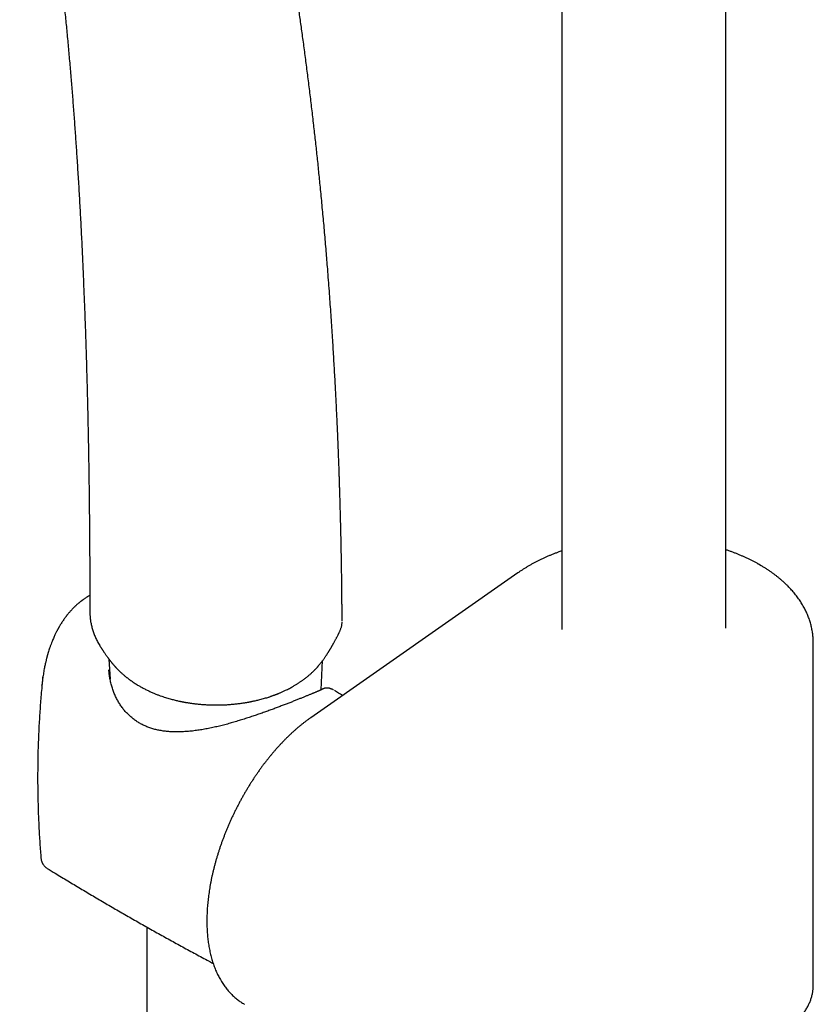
# Model space of a CAD drawing. Header units: millimetres. Extents: x 8 to 617, y 12 to 1443.
# Tile 3 of 11: x 500 to 586, y 350 to 457. Entities that reach past the tile are written whole.
import ezdxf

# ---------------------------------------------------------------- set-up
doc = ezdxf.new("R2010")
doc.units = ezdxf.units.MM

msp = doc.modelspace()

# ---------------------------------------------------------------- linework, layer by layer
at = {"color": 7, "linetype": 'Continuous', "lineweight": 30}
for p, q in [((558.9, 624.64), (558.9, 390.38)), ((576.7, 390.5), (576.7, 620.95)), ((580.24, 397.47), (580.25, 397.47)), ((580.53, 397.3), (580.25, 397.47)), ((580.53, 397.3), (580.54, 397.3)), ((554.12, 396.53), (531.62, 380.79)), ((507.64, 392.16), (507.64, 392.16)), ((535.02, 391.29), (535.02, 391.3)), ((534.68, 389.96), (534.67, 389.96)), ((508.83, 388.42), (508.83, 388.43)), ((586.19, 351.79), (586.19, 388.92)), ((509.7, 387.14), (509.82, 384.97)), ((532.74, 383.82), (532.91, 386.99)), ((502.51, 385.02), (502.53, 385.18)), ((502.53, 385.18), (502.53, 385.22)), ((509.7, 385.98), (509.7, 385.97)), ((502.43, 384.32), (502.43, 384.35)), ((534.19, 383.73), (534.19, 383.74)), ((513.81, 358.05), (513.81, 345.28))]:
    msp.add_line(p, q, dxfattribs=at)
for points, knots in [([(535.02, 391.3), (535.02, 391.47), (535.02, 391.83), (535.02, 392.37), (535.01, 392.9), (535.01, 393.4), (535, 393.88), (535, 394.33), (534.99, 394.76), (534.99, 395.17), (534.98, 395.54), (534.98, 395.9), (534.98, 396.22), (534.97, 396.51), (534.97, 396.78), (534.96, 397.02), (534.96, 397.22), (534.96, 397.4), (534.96, 397.55), (534.95, 397.68), (534.95, 397.79), (534.95, 397.87), (534.95, 397.94), (534.95, 397.98), (534.95, 398.02), (534.95, 398.07), (534.95, 398.12), (534.95, 398.17), (534.94, 398.22), (534.94, 398.31), (534.94, 398.42), (534.94, 398.58), (534.93, 398.75), (534.93, 398.95), (534.93, 399.17), (534.92, 399.39), (534.92, 399.62), (534.9, 400.44), (534.87, 401.79), (534.82, 403.66), (534.78, 405.03), (534.75, 405.97), (534.74, 406.5), (534.72, 407.04), (534.7, 407.6), (534.68, 408.17), (534.66, 408.77), (534.63, 409.4), (534.61, 410.07), (534.58, 410.78), (534.55, 411.52), (534.51, 412.27), (534.48, 413.07), (534.44, 413.91), (534.4, 414.79), (534.35, 415.69), (534.3, 416.62), (534.25, 417.57), (534.2, 418.54), (534.14, 419.52), (534.08, 420.52), (534.02, 421.56), (533.95, 422.62), (533.88, 423.72), (533.8, 424.84), (533.72, 425.98), (533.64, 427.14), (533.55, 428.33), (533.46, 429.45), (533.38, 430.5), (533.3, 431.48), (533.21, 432.47), (533.12, 433.48), (533.01, 434.81), (532.85, 436.46), (532.67, 438.34), (532.49, 440.13), (532.32, 441.83), (532.13, 443.5), (531.94, 445.2), (531.74, 446.93), (531.53, 448.67), (531.32, 450.39), (531.1, 452.08), (530.88, 453.75), (530.66, 455.37), (530.43, 456.93), (530.22, 458.44), (529.99, 459.93), (529.77, 461.4), (529.54, 462.85), (529.31, 464.27), (529.08, 465.68), (528.85, 467.07), (528.61, 468.43), (528.4, 469.62), (528.22, 470.65), (528.06, 471.51), (527.91, 472.36), (527.75, 473.18), (527.6, 473.99), (527.45, 474.77), (527.3, 475.52), (527.16, 476.25), (527.02, 476.95), (526.88, 477.64), (526.75, 478.3), (526.62, 478.94), (526.49, 479.56), (526.37, 480.16), (526.24, 480.74), (526.12, 481.3), (526.01, 481.85), (525.89, 482.37), (525.8, 482.82), (525.71, 483.2), (525.65, 483.5), (525.58, 483.8), (525.52, 484.08), (525.46, 484.35), (525.4, 484.6), (525.35, 484.83), (525.3, 485.04), (525.27, 485.2), (525.24, 485.32), (525.22, 485.4), (525.2, 485.48), (525.19, 485.56), (525.17, 485.63), (525.16, 485.7), (525.14, 485.75), (525.14, 485.78), (525.13, 485.8), (525.13, 485.82), (525.12, 485.84), (525.12, 485.87), (525.1, 485.93), (525.09, 486), (525.06, 486.1), (525.03, 486.23), (525, 486.37), (524.97, 486.53), (524.92, 486.71), (524.88, 486.91), (524.83, 487.12), (524.77, 487.36), (524.71, 487.62), (524.65, 487.89), (524.58, 488.18), (524.51, 488.49), (524.43, 488.82), (524.35, 489.17), (524.26, 489.53), (524.16, 489.92), (524.07, 490.33), (523.96, 490.76), (523.85, 491.22), (523.73, 491.71), (523.6, 492.21), (523.47, 492.73), (523.34, 493.26), (523.24, 493.66), (523.18, 493.87), (523.17, 493.91)], [0, 0, 0, 0, 0.004719, 0.009877, 0.014704, 0.019294, 0.023647, 0.027762, 0.031709, 0.035409, 0.038863, 0.042071, 0.045032, 0.047701, 0.050132, 0.052325, 0.05428, 0.055851, 0.057225, 0.058403, 0.059384, 0.060168, 0.060721, 0.061109, 0.061473, 0.061872, 0.062308, 0.06278, 0.063288, 0.063832, 0.065089, 0.066505, 0.068079, 0.069941, 0.071975, 0.074048, 0.076122, 0.078196, 0.096733, 0.113308, 0.129906, 0.134653, 0.139493, 0.144498, 0.149669, 0.155006, 0.160508, 0.166175, 0.172601, 0.179227, 0.186054, 0.193081, 0.200309, 0.208304, 0.21653, 0.224989, 0.23368, 0.242603, 0.251593, 0.260807, 0.270245, 0.279907, 0.289997, 0.300321, 0.310878, 0.321669, 0.332693, 0.343951, 0.355442, 0.364614, 0.37393, 0.383389, 0.392992, 0.40269, 0.421608, 0.440325, 0.456867, 0.473249, 0.48947, 0.50553, 0.522692, 0.539667, 0.556453, 0.573051, 0.58946, 0.60568, 0.6208, 0.635753, 0.650537, 0.665153, 0.679601, 0.69388, 0.707991, 0.721934, 0.735708, 0.749314, 0.758132, 0.766877, 0.77551, 0.783947, 0.792184, 0.800222, 0.807843, 0.815276, 0.822521, 0.829578, 0.836446, 0.843009, 0.849391, 0.855591, 0.86161, 0.867447, 0.873104, 0.878579, 0.883873, 0.887108, 0.890271, 0.893363, 0.896383, 0.899304, 0.901798, 0.90415, 0.906361, 0.908429, 0.909312, 0.910166, 0.910991, 0.911788, 0.912556, 0.913285, 0.913845, 0.914127, 0.914294, 0.914457, 0.914709, 0.915049, 0.915478, 0.916331, 0.917403, 0.918694, 0.920161, 0.921836, 0.923719, 0.92581, 0.928108, 0.930614, 0.933327, 0.936187, 0.939247, 0.942506, 0.945964, 0.949621, 0.953478, 0.957533, 0.961788, 0.966459, 0.971349, 0.976456, 0.981783, 0.987327, 0.99309, 0.998795, 1, 1, 1, 1]), ([(500.01, 490.08), (500.03, 490.01), (500.07, 489.81), (500.13, 489.51), (500.2, 489.16), (500.27, 488.84), (500.33, 488.53), (500.39, 488.23), (500.45, 487.94), (500.51, 487.65), (500.57, 487.32), (500.65, 486.95), (500.73, 486.53), (500.82, 486.07), (500.91, 485.57), (501.02, 485.03), (501.12, 484.47), (501.23, 483.88), (501.34, 483.28), (501.45, 482.66), (501.56, 482.03), (501.68, 481.4), (501.79, 480.74), (501.9, 480.07), (502.02, 479.36), (502.15, 478.61), (502.28, 477.83), (502.4, 477.02), (502.53, 476.2), (502.67, 475.34), (502.8, 474.48), (502.93, 473.62), (503.05, 472.75), (503.18, 471.86), (503.31, 470.94), (503.44, 470.01), (503.57, 469.05), (503.69, 468.07), (503.82, 467.07), (503.95, 466.05), (504.08, 465.01), (504.2, 463.96), (504.33, 462.9), (504.45, 461.82), (504.59, 460.54), (504.75, 459.05), (504.93, 457.36), (505.1, 455.63), (505.26, 453.89), (505.42, 452.12), (505.57, 450.37), (505.71, 448.62), (505.85, 446.89), (505.98, 445.13), (506.1, 443.36), (506.23, 441.49), (506.35, 439.53), (506.48, 437.47), (506.59, 435.39), (506.7, 433.28), (506.81, 431.14), (506.9, 428.98), (506.99, 426.79), (507.08, 424.57), (507.16, 422.33), (507.23, 420.07), (507.3, 417.77), (507.36, 415.45), (507.41, 413.11), (507.46, 410.74), (507.5, 408.34), (507.54, 405.88), (507.57, 403.36), (507.59, 400.77), (507.61, 398.15), (507.63, 395.5), (507.63, 393.51), (507.64, 392.39), (507.64, 392.16)], [0, 0, 0, 0, 0.002535, 0.006531, 0.010356, 0.014009, 0.01749, 0.0208, 0.023952, 0.027146, 0.030445, 0.034925, 0.039587, 0.044431, 0.050154, 0.056113, 0.062306, 0.068733, 0.075395, 0.082291, 0.089009, 0.095935, 0.103071, 0.110415, 0.117968, 0.126208, 0.134683, 0.143393, 0.152339, 0.161521, 0.170938, 0.180034, 0.189339, 0.198854, 0.208579, 0.218514, 0.228659, 0.239015, 0.249581, 0.260357, 0.271344, 0.282339, 0.293529, 0.304827, 0.316209, 0.333634, 0.351253, 0.369068, 0.387078, 0.405283, 0.423682, 0.441207, 0.458906, 0.476776, 0.494819, 0.513033, 0.533563, 0.554307, 0.575262, 0.596429, 0.617807, 0.639394, 0.661191, 0.683195, 0.705407, 0.727824, 0.750447, 0.773272, 0.7963, 0.819527, 0.842954, 0.866578, 0.891537, 0.916708, 0.942089, 0.967677, 0.993471, 1, 1, 1, 1]), ([(580.24, 397.47), (580.23, 397.47), (580.14, 397.53), (579.94, 397.64), (579.65, 397.79), (579.36, 397.94), (579.07, 398.08), (578.76, 398.22), (578.46, 398.35), (578.15, 398.49), (577.84, 398.61), (577.52, 398.74), (577.2, 398.85), (576.92, 398.95), (576.76, 399.01), (576.7, 399.02)], [0, 0, 0, 0, 0.005143, 0.091657, 0.178149, 0.264628, 0.351088, 0.437524, 0.52393, 0.610302, 0.696637, 0.782933, 0.869188, 0.955399, 1, 1, 1, 1]), ([(558.9, 398.91), (558.82, 398.88), (558.63, 398.82), (558.33, 398.71), (558.01, 398.58), (557.69, 398.46), (557.38, 398.32), (557.07, 398.19), (556.77, 398.05), (556.46, 397.9), (556.17, 397.75), (555.88, 397.6), (555.59, 397.45), (555.31, 397.29), (555.03, 397.12), (554.76, 396.95), (554.5, 396.78), (554.28, 396.64), (554.16, 396.56), (554.12, 396.53)], [0, 0, 0, 0, 0.046023, 0.107614, 0.169241, 0.230902, 0.292599, 0.354329, 0.416091, 0.477885, 0.539708, 0.601558, 0.663431, 0.725323, 0.78723, 0.849147, 0.911066, 0.97298, 1, 1, 1, 1]), ([(586.19, 388.92), (586.19, 388.92), (586.19, 389.01), (586.19, 389.18), (586.18, 389.42), (586.16, 389.66), (586.13, 389.89), (586.09, 390.13), (586.05, 390.37), (586, 390.61), (585.95, 390.84), (585.88, 391.08), (585.81, 391.31), (585.73, 391.55), (585.64, 391.78), (585.55, 392.01), (585.45, 392.24), (585.34, 392.47), (585.22, 392.69), (585.09, 392.92), (584.96, 393.14), (584.82, 393.37), (584.68, 393.59), (584.52, 393.81), (584.36, 394.02), (584.19, 394.24), (584.02, 394.45), (583.83, 394.66), (583.64, 394.86), (583.45, 395.07), (583.24, 395.27), (583.03, 395.47), (582.81, 395.66), (582.59, 395.86), (582.36, 396.04), (582.13, 396.23), (581.88, 396.41), (581.64, 396.59), (581.38, 396.77), (581.12, 396.94), (580.86, 397.11), (580.66, 397.23), (580.55, 397.29), (580.54, 397.3)], [0, 0, 0, 0, 0.002218, 0.026467, 0.050712, 0.074961, 0.099224, 0.12351, 0.147829, 0.172192, 0.196608, 0.221084, 0.245629, 0.270251, 0.294956, 0.319751, 0.34464, 0.369629, 0.39472, 0.419916, 0.445218, 0.470627, 0.496142, 0.521762, 0.547484, 0.573304, 0.59922, 0.625225, 0.651315, 0.677484, 0.703727, 0.730036, 0.756405, 0.782827, 0.809298, 0.835809, 0.862356, 0.888932, 0.915533, 0.942152, 0.968787, 0.995432, 1, 1, 1, 1]), ([(507.63, 394.07), (507.61, 394.06), (507.53, 394.01), (507.39, 393.93), (507.24, 393.83), (507.1, 393.75), (507, 393.67), (506.91, 393.61), (506.85, 393.57), (506.79, 393.53), (506.75, 393.49), (506.7, 393.46), (506.65, 393.42), (506.58, 393.36), (506.51, 393.31), (506.43, 393.24), (506.35, 393.18), (506.27, 393.11), (506.18, 393.03), (506.1, 392.96), (506.03, 392.89), (505.97, 392.83), (505.93, 392.79), (505.88, 392.75), (505.83, 392.7), (505.77, 392.63), (505.7, 392.56), (505.62, 392.48), (505.54, 392.39), (505.45, 392.29), (505.36, 392.18), (505.28, 392.08), (505.21, 391.99), (505.14, 391.92), (505.09, 391.85), (505.04, 391.78), (504.98, 391.7), (504.91, 391.61), (504.83, 391.5), (504.73, 391.36), (504.63, 391.2), (504.52, 391.04), (504.43, 390.89), (504.36, 390.78), (504.31, 390.68), (504.26, 390.6), (504.22, 390.52), (504.18, 390.46), (504.15, 390.41), (504.12, 390.35), (504.09, 390.28), (504.04, 390.19), (503.98, 390.07), (503.91, 389.94), (503.83, 389.78), (503.75, 389.6), (503.66, 389.4), (503.57, 389.18), (503.47, 388.92), (503.36, 388.64), (503.26, 388.36), (503.18, 388.11), (503.12, 387.92), (503.08, 387.78), (503.05, 387.69), (503.03, 387.61), (503.01, 387.54), (503, 387.5), (502.99, 387.46), (502.98, 387.43), (502.97, 387.4), (502.96, 387.35), (502.94, 387.28), (502.91, 387.18), (502.88, 387.05), (502.85, 386.9), (502.81, 386.73), (502.76, 386.54), (502.72, 386.32), (502.67, 386.08), (502.62, 385.81), (502.58, 385.52), (502.55, 385.32), (502.53, 385.22)], [0, 0, 0, 0, 0.008232, 0.028618, 0.046963, 0.063241, 0.07727, 0.086666, 0.094635, 0.101186, 0.106479, 0.111435, 0.118411, 0.127345, 0.137018, 0.146952, 0.157147, 0.167604, 0.17941, 0.19081, 0.200546, 0.208598, 0.214966, 0.219841, 0.226686, 0.235628, 0.246483, 0.257322, 0.267631, 0.282761, 0.296582, 0.309096, 0.320081, 0.329904, 0.338559, 0.346185, 0.354976, 0.36568, 0.378183, 0.396209, 0.414659, 0.433498, 0.451725, 0.462386, 0.4726, 0.48235, 0.490848, 0.497673, 0.502824, 0.506848, 0.515338, 0.525486, 0.537293, 0.551791, 0.568201, 0.586521, 0.606747, 0.628938, 0.654611, 0.682463, 0.712512, 0.733552, 0.755556, 0.764466, 0.773485, 0.781351, 0.787461, 0.791689, 0.79433, 0.797013, 0.800547, 0.804933, 0.810171, 0.820125, 0.832187, 0.846361, 0.862201, 0.880058, 0.899939, 0.921857, 0.945826, 0.971866, 1, 1, 1, 1]), ([(507.64, 392.16), (507.64, 392.16), (507.64, 392.12), (507.64, 392.08), (507.64, 392.04)], [0, 0, 0, 0, 0.064531, 1, 1, 1, 1]), ([(507.64, 392), (507.64, 391.98), (507.64, 391.89), (507.65, 391.73), (507.67, 391.53), (507.7, 391.32), (507.73, 391.11), (507.78, 390.9), (507.83, 390.69), (507.88, 390.47), (507.95, 390.26), (508.02, 390.05), (508.1, 389.83), (508.19, 389.61), (508.29, 389.4), (508.39, 389.18), (508.51, 388.96), (508.63, 388.74), (508.74, 388.56), (508.8, 388.46), (508.83, 388.43)], [0, 0, 0, 0, 0.015623, 0.0709, 0.126258, 0.181715, 0.237183, 0.293516, 0.350833, 0.409032, 0.467987, 0.52748, 0.587651, 0.649153, 0.711366, 0.77437, 0.83824, 0.903049, 0.968872, 1, 1, 1, 1]), ([(534.68, 389.96), (534.69, 389.99), (534.73, 390.05), (534.78, 390.17), (534.83, 390.3), (534.88, 390.44), (534.92, 390.57), (534.96, 390.71), (534.99, 390.85), (535.01, 390.99), (535.02, 391.1), (535.02, 391.16), (535.02, 391.17)], [0, 0, 0, 0, 0.067476, 0.185947, 0.299989, 0.422107, 0.527198, 0.638157, 0.750332, 0.861378, 0.971545, 1, 1, 1, 1]), ([(513.04, 384.21), (513.16, 384.14), (513.4, 384), (513.76, 383.82), (514.12, 383.65), (514.47, 383.49), (514.8, 383.35), (515.12, 383.23), (515.42, 383.13), (515.7, 383.03), (515.96, 382.95), (516.21, 382.88), (516.45, 382.81), (516.68, 382.75), (516.9, 382.69), (517.1, 382.64), (517.27, 382.6), (517.42, 382.57), (517.53, 382.55), (517.62, 382.53), (517.69, 382.52), (517.75, 382.51), (517.8, 382.5), (517.85, 382.49), (517.89, 382.48), (517.95, 382.47), (518.03, 382.45), (518.13, 382.44), (518.24, 382.42), (518.37, 382.4), (518.51, 382.38), (518.68, 382.35), (518.85, 382.33), (519.13, 382.29), (519.51, 382.25), (519.97, 382.22), (520.41, 382.19), (520.82, 382.17), (521.21, 382.17), (521.57, 382.17), (521.93, 382.18), (522.31, 382.19), (522.64, 382.21), (522.9, 382.23), (523.11, 382.25), (523.32, 382.27), (523.53, 382.29), (523.74, 382.31), (523.96, 382.34), (524.17, 382.37), (524.36, 382.4), (524.53, 382.43), (524.67, 382.45), (524.79, 382.47), (524.89, 382.49), (524.97, 382.5), (525.02, 382.51), (525.07, 382.52), (525.12, 382.53), (525.19, 382.55), (525.27, 382.57), (525.37, 382.59), (525.51, 382.62), (525.68, 382.65), (525.88, 382.7), (526.11, 382.76), (526.35, 382.82), (526.6, 382.89), (526.83, 382.96), (527.02, 383.02), (527.17, 383.07), (527.29, 383.11), (527.39, 383.15), (527.49, 383.18), (527.58, 383.22), (527.66, 383.25), (527.73, 383.27), (527.78, 383.29), (527.81, 383.3), (527.85, 383.32), (527.9, 383.34), (527.97, 383.36), (528.05, 383.39), (528.14, 383.43), (528.25, 383.48), (528.37, 383.53), (528.51, 383.59), (528.66, 383.66), (528.81, 383.73), (529, 383.82), (529.19, 383.92), (529.4, 384.02), (529.59, 384.13), (529.75, 384.22), (529.9, 384.31), (530.03, 384.39), (530.15, 384.46), (530.26, 384.53), (530.36, 384.6), (530.46, 384.67), (530.58, 384.74), (530.7, 384.83), (530.84, 384.93), (530.98, 385.04), (531.12, 385.14), (531.25, 385.25), (531.37, 385.35), (531.48, 385.45), (531.59, 385.54), (531.7, 385.64), (531.8, 385.73), (531.9, 385.83), (532, 385.93), (532.08, 386.01), (532.14, 386.08), (532.2, 386.14), (532.27, 386.21), (532.33, 386.28), (532.38, 386.34), (532.43, 386.39), (532.5, 386.47), (532.59, 386.59), (532.71, 386.74), (532.83, 386.89), (532.94, 387.03), (533.03, 387.16), (533.11, 387.27), (533.19, 387.38), (533.26, 387.49), (533.32, 387.57), (533.37, 387.64), (533.42, 387.72), (533.47, 387.81), (533.52, 387.89), (533.56, 387.95), (533.6, 388), (533.63, 388.06), (533.66, 388.11), (533.69, 388.16), (533.71, 388.2), (533.74, 388.24), (533.78, 388.3), (533.82, 388.38), (533.86, 388.45), (533.9, 388.52), (533.94, 388.59), (533.98, 388.66), (534.02, 388.73), (534.06, 388.81), (534.11, 388.89), (534.16, 388.98), (534.21, 389.08), (534.26, 389.17), (534.31, 389.27), (534.37, 389.38), (534.44, 389.5), (534.51, 389.64), (534.57, 389.75), (534.61, 389.83), (534.63, 389.87), (534.65, 389.91), (534.67, 389.94), (534.67, 389.96), (534.68, 389.96)], [0, 0, 0, 0, 0.018773, 0.036654, 0.053642, 0.069738, 0.084945, 0.099264, 0.111953, 0.123852, 0.134963, 0.145287, 0.154826, 0.164717, 0.1736, 0.181479, 0.188356, 0.194232, 0.198366, 0.201806, 0.204555, 0.207017, 0.208976, 0.210524, 0.212029, 0.214299, 0.217363, 0.22122, 0.225451, 0.230347, 0.235906, 0.242128, 0.24897, 0.255879, 0.273854, 0.29106, 0.307501, 0.323181, 0.33672, 0.349717, 0.36308, 0.377075, 0.391701, 0.399115, 0.406681, 0.414399, 0.422269, 0.430291, 0.438464, 0.446737, 0.454329, 0.460667, 0.466153, 0.470786, 0.474566, 0.477495, 0.479573, 0.48076, 0.48262, 0.485349, 0.488909, 0.492922, 0.497292, 0.50467, 0.512883, 0.52193, 0.531811, 0.542214, 0.551944, 0.560886, 0.566063, 0.570933, 0.575497, 0.579755, 0.583706, 0.58728, 0.590111, 0.592146, 0.593456, 0.594943, 0.597102, 0.599932, 0.603432, 0.607603, 0.612445, 0.617959, 0.624143, 0.630999, 0.638447, 0.645754, 0.656592, 0.666644, 0.675908, 0.684158, 0.691663, 0.698424, 0.704451, 0.710116, 0.715504, 0.720831, 0.72678, 0.733456, 0.740961, 0.749157, 0.757252, 0.764662, 0.771505, 0.778377, 0.785247, 0.791093, 0.797136, 0.803995, 0.810593, 0.815756, 0.8189, 0.822715, 0.82719, 0.83143, 0.834871, 0.837633, 0.840702, 0.848439, 0.856308, 0.864286, 0.872402, 0.877599, 0.883049, 0.888723, 0.89381, 0.897637, 0.900324, 0.904079, 0.908355, 0.911884, 0.914563, 0.91647, 0.918931, 0.92152, 0.923472, 0.924899, 0.926585, 0.929454, 0.932733, 0.936172, 0.93914, 0.941612, 0.944552, 0.947922, 0.950726, 0.954124, 0.958577, 0.96233, 0.965731, 0.970286, 0.975002, 0.979568, 0.986316, 0.992693, 0.994307, 0.996006, 0.997793, 0.999913, 1, 1, 1, 1]), ([(508.83, 388.42), (508.83, 388.41), (508.85, 388.39), (508.88, 388.35), (508.91, 388.29), (508.95, 388.22), (509, 388.15), (509.05, 388.07), (509.1, 388), (509.16, 387.9), (509.24, 387.79), (509.33, 387.67), (509.41, 387.55), (509.5, 387.42), (509.58, 387.31), (509.64, 387.23), (509.68, 387.18), (509.71, 387.14), (509.74, 387.1), (509.77, 387.06), (509.81, 387.01), (509.84, 386.96), (509.88, 386.92), (509.91, 386.88), (509.94, 386.84), (509.98, 386.8), (510.01, 386.75), (510.06, 386.7), (510.11, 386.64), (510.16, 386.58), (510.21, 386.52), (510.26, 386.46), (510.31, 386.4), (510.36, 386.35), (510.41, 386.29), (510.46, 386.24), (510.54, 386.16), (510.63, 386.06), (510.74, 385.95), (510.86, 385.83), (510.99, 385.71), (511.11, 385.6), (511.23, 385.49), (511.34, 385.39), (511.45, 385.31), (511.54, 385.23), (511.62, 385.17), (511.7, 385.11), (511.78, 385.05), (511.85, 384.99), (511.91, 384.95), (511.96, 384.91), (512.02, 384.87), (512.09, 384.81), (512.19, 384.74), (512.31, 384.66), (512.46, 384.56), (512.63, 384.45), (512.82, 384.33), (512.96, 384.25), (513.04, 384.21)], [0, 0, 0, 0, 0.003719, 0.013422, 0.023079, 0.034047, 0.047481, 0.061312, 0.074481, 0.087012, 0.110647, 0.132958, 0.154159, 0.175627, 0.202813, 0.213343, 0.222624, 0.230436, 0.237598, 0.244663, 0.25366, 0.264724, 0.274305, 0.281723, 0.288868, 0.296809, 0.306041, 0.317407, 0.330494, 0.343028, 0.353222, 0.368334, 0.382498, 0.39317, 0.405443, 0.420405, 0.43309, 0.460463, 0.486996, 0.517716, 0.549107, 0.577593, 0.60526, 0.6308, 0.659366, 0.67731, 0.695559, 0.714085, 0.732498, 0.748414, 0.761439, 0.771907, 0.784022, 0.800871, 0.822437, 0.848699, 0.879629, 0.915188, 0.955332, 1, 1, 1, 1]), ([(502.53, 385.22), (502.51, 385.07), (502.47, 384.77), (502.44, 384.47), (502.43, 384.32)], [0, 0, 0, 0, 0.500935, 1, 1, 1, 1]), ([(532.95, 383.92), (532.94, 383.91), (532.92, 383.9), (532.88, 383.88), (532.83, 383.86), (532.78, 383.83), (532.72, 383.81), (532.65, 383.77), (532.57, 383.74), (532.49, 383.7), (532.4, 383.66), (532.3, 383.62), (532.19, 383.58), (532.08, 383.53), (531.97, 383.48), (531.85, 383.43), (531.72, 383.38), (531.59, 383.32), (531.45, 383.27), (531.31, 383.21), (531.17, 383.15), (531.01, 383.08), (530.86, 383.02), (530.7, 382.96), (530.53, 382.89), (530.36, 382.82), (530.18, 382.75), (530, 382.68), (529.82, 382.6), (529.63, 382.53), (529.44, 382.45), (529.24, 382.38), (529.04, 382.3), (528.84, 382.22), (528.63, 382.14), (528.41, 382.06), (528.2, 381.98), (527.98, 381.89), (527.75, 381.81), (527.53, 381.72), (527.29, 381.64), (527.06, 381.55), (526.82, 381.47), (526.58, 381.38), (526.33, 381.29), (526.08, 381.2), (525.82, 381.12), (525.57, 381.03), (525.31, 380.94), (525.05, 380.86), (524.78, 380.77), (524.52, 380.68), (524.24, 380.6), (523.97, 380.51), (523.69, 380.43), (523.41, 380.34), (523.13, 380.26), (522.85, 380.18), (522.56, 380.1), (522.27, 380.03), (521.98, 379.95), (521.69, 379.88), (521.4, 379.81), (521.11, 379.75), (520.82, 379.68), (520.53, 379.62), (520.23, 379.57), (519.94, 379.51), (519.65, 379.46), (519.36, 379.42), (519.07, 379.38), (518.78, 379.34), (518.5, 379.31), (518.21, 379.29), (517.93, 379.27), (517.66, 379.25), (517.39, 379.24), (517.12, 379.24), (516.85, 379.24), (516.59, 379.25), (516.33, 379.26), (516.08, 379.28), (515.84, 379.31), (515.59, 379.34), (515.36, 379.38), (515.12, 379.42), (514.9, 379.47), (514.67, 379.52), (514.45, 379.58), (514.24, 379.65), (514.03, 379.73), (513.82, 379.81), (513.62, 379.89), (513.42, 379.98), (513.23, 380.08), (513.04, 380.19), (512.86, 380.29), (512.68, 380.41), (512.51, 380.53), (512.34, 380.66), (512.17, 380.79), (512.01, 380.94), (511.85, 381.08), (511.7, 381.24), (511.55, 381.39), (511.4, 381.56), (511.26, 381.73), (511.13, 381.91), (511, 382.09), (510.87, 382.28), (510.75, 382.48), (510.64, 382.68), (510.53, 382.88), (510.43, 383.09), (510.33, 383.31), (510.24, 383.53), (510.15, 383.75), (510.07, 383.98), (510, 384.21), (509.94, 384.44), (509.88, 384.68), (509.83, 384.92), (509.79, 385.15), (509.75, 385.39), (509.72, 385.63), (509.71, 385.82), (509.7, 385.94), (509.7, 385.97)], [0, 0, 0, 0, 0.006356, 0.013996, 0.021917, 0.03004, 0.038298, 0.046633, 0.055, 0.063359, 0.071693, 0.08013, 0.088504, 0.096836, 0.105112, 0.11332, 0.121451, 0.129489, 0.137494, 0.145452, 0.153347, 0.161189, 0.168986, 0.176747, 0.184485, 0.192175, 0.199839, 0.207501, 0.215144, 0.22276, 0.230338, 0.237867, 0.245332, 0.252814, 0.26031, 0.267799, 0.27529, 0.282791, 0.290309, 0.297854, 0.305441, 0.312966, 0.320568, 0.32823, 0.335935, 0.343662, 0.35139, 0.359098, 0.366834, 0.374693, 0.382588, 0.390526, 0.398515, 0.406566, 0.414684, 0.422845, 0.431064, 0.439317, 0.447604, 0.455928, 0.46429, 0.472691, 0.48113, 0.489607, 0.498123, 0.506675, 0.515262, 0.523883, 0.532526, 0.541121, 0.549685, 0.558223, 0.56674, 0.575241, 0.583732, 0.592154, 0.600553, 0.60891, 0.61721, 0.625442, 0.633595, 0.641661, 0.649674, 0.657622, 0.665506, 0.673338, 0.681126, 0.688881, 0.696611, 0.704174, 0.711832, 0.719506, 0.727173, 0.734805, 0.742381, 0.749882, 0.757352, 0.764929, 0.772519, 0.780132, 0.787775, 0.795458, 0.803189, 0.810965, 0.818742, 0.826601, 0.834544, 0.842557, 0.850623, 0.858724, 0.866865, 0.875088, 0.883406, 0.891804, 0.900277, 0.908818, 0.917419, 0.926073, 0.934769, 0.943496, 0.952243, 0.960998, 0.969743, 0.978478, 0.987191, 0.995925, 1, 1, 1, 1]), ([(502.43, 384.32), (502.42, 384.2), (502.38, 383.78), (502.32, 383.06), (502.25, 382.17), (502.18, 381.28), (502.13, 380.38), (502.08, 379.49), (502.04, 378.59), (502.01, 377.7), (501.98, 376.8), (501.97, 375.9), (501.96, 375.01), (501.96, 374.11), (501.96, 373.21), (501.98, 372.32), (502, 371.42), (502.02, 370.52), (502.06, 369.63), (502.1, 368.74), (502.15, 367.84), (502.21, 366.95), (502.27, 366.18), (502.31, 365.7), (502.32, 365.52)], [0, 0, 0, 0, 0.019384, 0.066986, 0.114595, 0.162212, 0.209835, 0.257461, 0.305091, 0.352722, 0.400354, 0.447985, 0.495614, 0.54324, 0.590861, 0.638476, 0.686083, 0.733682, 0.78127, 0.828847, 0.876412, 0.923963, 0.971499, 1, 1, 1, 1]), ([(534.07, 383.81), (534.06, 383.81), (534.02, 383.83), (533.94, 383.87), (533.83, 383.92), (533.73, 383.95), (533.64, 383.98), (533.55, 384), (533.47, 384.01), (533.39, 384.01), (533.31, 384.01), (533.23, 384.01), (533.16, 383.99), (533.09, 383.98), (533.02, 383.95), (532.97, 383.93), (532.95, 383.92)], [0, 0, 0, 0, 0.0114161, 0.1258408, 0.2393291, 0.336449, 0.4255057, 0.5063245, 0.5798226, 0.6490963, 0.7145442, 0.7761338, 0.8345804, 0.8904882, 0.944389, 1, 1, 1, 1]), ([(535.06, 383.2), (534.78, 383.38), (534.49, 383.56), (534.19, 383.73), (534.19, 383.73)], [0, 0, 0, 0, 0.997289, 1, 1, 1, 1]), ([(531.62, 380.79), (531.57, 380.76), (531.44, 380.67), (531.23, 380.51), (530.97, 380.32), (530.72, 380.12), (530.47, 379.92), (530.22, 379.71), (529.97, 379.5), (529.73, 379.28), (529.48, 379.05), (529.24, 378.82), (529, 378.59), (528.76, 378.35), (528.52, 378.1), (528.29, 377.85), (528.05, 377.6), (527.82, 377.34), (527.59, 377.07), (527.37, 376.8), (527.14, 376.53), (526.92, 376.25), (526.7, 375.97), (526.48, 375.69), (526.27, 375.4), (526.06, 375.11), (525.85, 374.81), (525.64, 374.51), (525.44, 374.21), (525.24, 373.9), (525.04, 373.6), (524.85, 373.28), (524.66, 372.97), (524.47, 372.65), (524.29, 372.33), (524.11, 372.01), (523.93, 371.68), (523.76, 371.36), (523.59, 371.03), (523.42, 370.7), (523.26, 370.36), (523.1, 370.03), (522.94, 369.69), (522.79, 369.35), (522.64, 369.01), (522.5, 368.67), (522.36, 368.33), (522.23, 367.99), (522.1, 367.64), (521.97, 367.3), (521.85, 366.96), (521.73, 366.61), (521.62, 366.26), (521.51, 365.92), (521.4, 365.57), (521.3, 365.23), (521.21, 364.88), (521.12, 364.54), (521.03, 364.19), (520.95, 363.85), (520.87, 363.5), (520.8, 363.16), (520.74, 362.82), (520.67, 362.48), (520.62, 362.14), (520.57, 361.8), (520.52, 361.46), (520.48, 361.13), (520.44, 360.79), (520.41, 360.46), (520.38, 360.13), (520.36, 359.8), (520.35, 359.48), (520.34, 359.16), (520.33, 358.83), (520.33, 358.52), (520.34, 358.2), (520.35, 357.89), (520.36, 357.58), (520.39, 357.27), (520.41, 356.96), (520.45, 356.66), (520.49, 356.37), (520.53, 356.07), (520.58, 355.78), (520.64, 355.5), (520.7, 355.22), (520.77, 354.94), (520.84, 354.67), (520.92, 354.4), (521, 354.13), (521.09, 353.88), (521.19, 353.62), (521.29, 353.38), (521.39, 353.13), (521.5, 352.9), (521.62, 352.67), (521.74, 352.44), (521.87, 352.22), (522, 352.01), (522.14, 351.8), (522.28, 351.6), (522.42, 351.41), (522.57, 351.22), (522.73, 351.04), (522.89, 350.87), (523.05, 350.7), (523.22, 350.54), (523.39, 350.39), (523.56, 350.24), (523.74, 350.1), (523.92, 349.97), (524.11, 349.85), (524.28, 349.74), (524.38, 349.68), (524.42, 349.65)], [0, 0, 0, 0, 0.004842, 0.013976, 0.023105, 0.032229, 0.041346, 0.050458, 0.059562, 0.06866, 0.07775, 0.086832, 0.095906, 0.104972, 0.114031, 0.123082, 0.132125, 0.141161, 0.15019, 0.159211, 0.168225, 0.177233, 0.186235, 0.19523, 0.20422, 0.213203, 0.222182, 0.231156, 0.240124, 0.249089, 0.258049, 0.267005, 0.275958, 0.284908, 0.293855, 0.302799, 0.31174, 0.32068, 0.329618, 0.338554, 0.34749, 0.356424, 0.365358, 0.374292, 0.383226, 0.392161, 0.401096, 0.410032, 0.418969, 0.427908, 0.436849, 0.445792, 0.454738, 0.463687, 0.472639, 0.481595, 0.490555, 0.499519, 0.508488, 0.517462, 0.526441, 0.535426, 0.544417, 0.553414, 0.562418, 0.571428, 0.580446, 0.589471, 0.598504, 0.607545, 0.616593, 0.625649, 0.634713, 0.643785, 0.652864, 0.661951, 0.671045, 0.680145, 0.68925, 0.698361, 0.707475, 0.716591, 0.725709, 0.734825, 0.743937, 0.753044, 0.762142, 0.771229, 0.780302, 0.789357, 0.79839, 0.807399, 0.816378, 0.825326, 0.834237, 0.84311, 0.851939, 0.860723, 0.869459, 0.878145, 0.886779, 0.895361, 0.903891, 0.912369, 0.920795, 0.929171, 0.937499, 0.945782, 0.954023, 0.962225, 0.970391, 0.978526, 0.986634, 0.99472, 1, 1, 1, 1]), ([(502.32, 365.52), (502.33, 365.48), (502.34, 365.39), (502.37, 365.26), (502.4, 365.16), (502.43, 365.09), (502.45, 365.03), (502.47, 364.98), (502.5, 364.93), (502.54, 364.87), (502.59, 364.79), (502.66, 364.7), (502.75, 364.61), (502.86, 364.51), (502.95, 364.45), (502.99, 364.42)], [0, 0, 0, 0, 0.128248, 0.238605, 0.3307, 0.38772, 0.43448, 0.471228, 0.503342, 0.555639, 0.62008, 0.697015, 0.786363, 0.887651, 1, 1, 1, 1]), ([(502.99, 364.42), (503.28, 364.24), (504.02, 363.79), (505.23, 363.06), (506.6, 362.24), (507.97, 361.42), (509.35, 360.61), (510.74, 359.8), (512.13, 359.01), (513.52, 358.21), (514.91, 357.43), (516.31, 356.65), (517.71, 355.88), (519.12, 355.12), (520.22, 354.52), (520.85, 354.19), (521.01, 354.1)], [0, 0, 0, 0, 0.049002, 0.126052, 0.203104, 0.280157, 0.357209, 0.43426, 0.51131, 0.588356, 0.665399, 0.742437, 0.81947, 0.896497, 0.973517, 1, 1, 1, 1]), ([(578.8, 345.23), (578.86, 345.24), (579.01, 345.28), (579.26, 345.34), (579.55, 345.41), (579.84, 345.49), (580.13, 345.57), (580.41, 345.66), (580.69, 345.75), (580.96, 345.85), (581.22, 345.95), (581.48, 346.06), (581.74, 346.17), (581.99, 346.28), (582.23, 346.4), (582.47, 346.52), (582.71, 346.64), (582.93, 346.77), (583.15, 346.91), (583.36, 347.05), (583.57, 347.19), (583.77, 347.33), (583.96, 347.48), (584.14, 347.63), (584.32, 347.79), (584.49, 347.95), (584.64, 348.11), (584.8, 348.27), (584.94, 348.44), (585.08, 348.61), (585.2, 348.78), (585.32, 348.95), (585.43, 349.13), (585.54, 349.31), (585.63, 349.49), (585.72, 349.67), (585.8, 349.85), (585.88, 350.04), (585.94, 350.22), (586, 350.41), (586.05, 350.6), (586.09, 350.79), (586.13, 350.98), (586.15, 351.17), (586.17, 351.37), (586.19, 351.56), (586.19, 351.7), (586.19, 351.78), (586.19, 351.79)], [0, 0, 0, 0, 0.012557, 0.036713, 0.060907, 0.085145, 0.109425, 0.133745, 0.1581, 0.182487, 0.206898, 0.231326, 0.255761, 0.280189, 0.304593, 0.328959, 0.353267, 0.377497, 0.401626, 0.42563, 0.449484, 0.473165, 0.49665, 0.519917, 0.542948, 0.565728, 0.588246, 0.610495, 0.632474, 0.654185, 0.675632, 0.696825, 0.717776, 0.7385, 0.759013, 0.779334, 0.799481, 0.819475, 0.839337, 0.859088, 0.878749, 0.898343, 0.917891, 0.937414, 0.956932, 0.976462, 0.996025, 1, 1, 1, 1])]:
    msp.add_open_spline(points, degree=3, knots=knots, dxfattribs=at)

doc.saveas('drawing.dxf')
